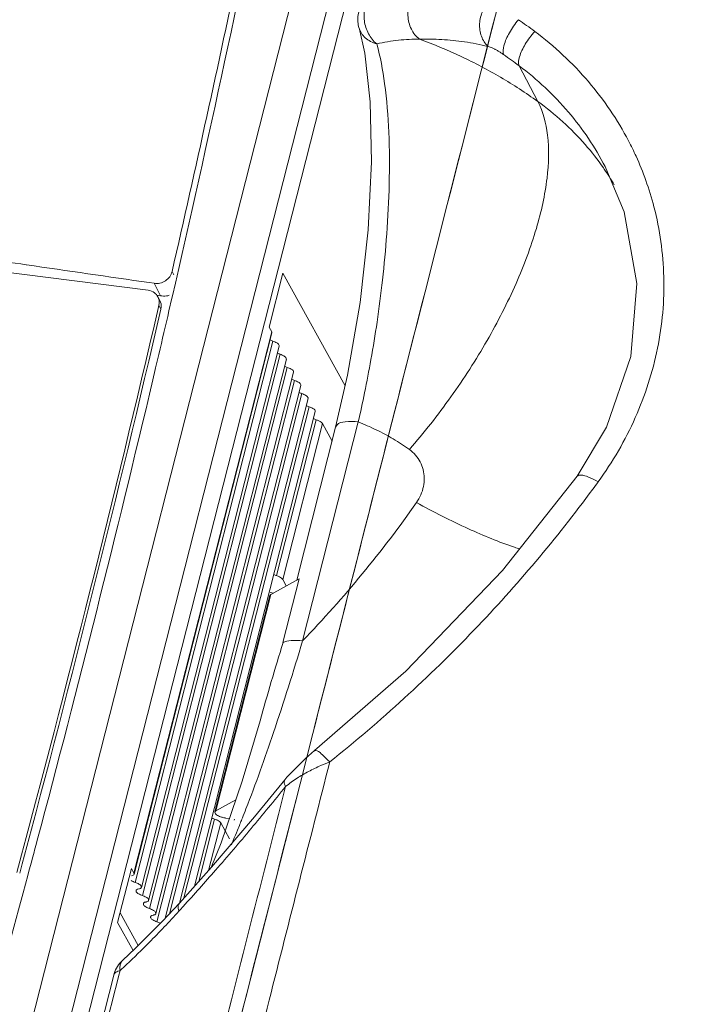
# Model space of a CAD drawing. Header units: millimetres. Extents: x -473 to 23648, y -382 to 1866.
# Tile 145 of 256: x 5774 to 5797, y 684 to 717. Entities that reach past the tile are written whole.
import ezdxf

# ---------------------------------------------------------------- set-up
doc = ezdxf.new("R2010")
doc.units = ezdxf.units.MM
doc.header["$LTSCALE"] = 80
doc.layers.get('0').update_dxf_attribs({"linetype": 'CONTINUOUS'})

msp = doc.modelspace()

# ---------------------------------------------------------------- linework, layer by layer
at = {"linetype": 'Continuous', "lineweight": 0}
for p, q in [((5765.734, 648.082), (5789.866, 742.979)), ((5766.852, 647.555), (5790.983, 742.452)), ((5791.55, 742.441), (5767.355, 647.291)), ((5785.635, 716.619), (5785.634, 716.62)), ((5785.635, 716.619), (5785.824, 715.771)), ((5790.958, 715.355), (5791.578, 714.167)), ((5793.845, 711.953), (5793.821, 712)), ((5778.622, 707.89), (5771.819, 708.758)), ((5779.478, 708.397), (5779.42, 708.508)), ((5782.648, 706.657), (5783.106, 708.457)), ((5783.106, 708.457), (5785.174, 704.709)), ((5778.824, 708.118), (5778.658, 708.142)), ((5779.039, 707.706), (5778.824, 708.118)), ((5779.53, 708.125), (5779.433, 707.701)), ((5778.958, 707.718), (5778.905, 707.726)), ((5779.016, 707.546), (5778.951, 707.671)), ((5779.039, 707.706), (5778.958, 707.718)), ((5779.083, 707.7), (5779.039, 707.706)), ((5779.415, 707.623), (5779.317, 707.201)), ((5779.433, 707.701), (5779.415, 707.623)), ((5778.96, 707.285), (5778.984, 707.388)), ((5778.984, 707.388), (5779.05, 707.263)), ((5782.732, 706.504), (5782.648, 706.657)), ((5782.732, 706.504), (5778.153, 688.497)), ((5782.739, 706.465), (5778.16, 688.458)), ((5782.739, 706.465), (5782.732, 706.504)), ((5778.191, 688.187), (5782.77, 706.194)), ((5782.979, 706.029), (5778.4, 688.022)), ((5778.432, 687.751), (5783.011, 705.758)), ((5778.98, 705.752), (5778.875, 705.305)), ((5783.22, 705.593), (5778.641, 687.586)), ((5778.673, 687.315), (5783.252, 705.322)), ((5778.875, 705.305), (5778.864, 705.256)), ((5778.864, 705.256), (5778.781, 704.907)), ((5783.461, 705.157), (5778.882, 687.15)), ((5785.254, 705.062), (5784.859, 703.333)), ((5778.913, 686.879), (5783.492, 704.886)), ((5783.701, 704.721), (5779.194, 686.996)), ((5779.332, 687.143), (5783.733, 704.45)), ((5783.942, 704.284), (5779.673, 687.496)), ((5779.817, 687.67), (5783.973, 704.014)), ((5784.183, 703.848), (5780.168, 688.062)), ((5782.896, 698.393), (5784.214, 703.578)), ((5784.416, 703.452), (5783.098, 698.267)), ((5784.859, 703.333), (5783.565, 698.242)), ((5785.61, 703.505), (5783.758, 696.222)), ((5784.74, 702.864), (5784.416, 703.452)), ((5793.867, 703.331), (5792.887, 701.697)), ((5783.648, 698.288), (5782.704, 697.766)), ((5783.217, 698.05), (5783.098, 698.267)), ((5783.648, 698.288), (5783.108, 696.164)), ((5782.704, 697.766), (5780.873, 690.563)), ((5782.674, 697.73), (5782.704, 697.766)), ((5782.686, 697.826), (5782.79, 697.813)), ((5782.674, 697.731), (5780.842, 690.529)), ((5787.196, 695.218), (5784.161, 692.571)), ((5782.344, 693.564), (5781.749, 691.557)), ((5784.098, 693.138), (5783.966, 692.619)), ((5783.966, 692.619), (5783.897, 692.345)), ((5784.161, 692.571), (5784.161, 692.571)), ((5783.897, 692.345), (5783.674, 691.466)), ((5781.749, 691.557), (5781.053, 689.505)), ((5783.241, 691.685), (5783.169, 691.597)), ((5783.169, 691.597), (5783.169, 691.597)), ((5783.674, 691.466), (5781.869, 684.358)), ((5781.536, 690.93), (5780.873, 690.563)), ((5780.873, 690.563), (5780.843, 690.528)), ((5780.308, 688.219), (5780.835, 690.29)), ((5781.199, 690.329), (5781.327, 690.313)), ((5781.488, 690.256), (5781.497, 690.291)), ((5781.037, 690.164), (5780.635, 688.584)), ((5781.037, 690.164), (5781.33, 689.633)), ((5781.694, 690.167), (5781.677, 690.127)), ((5781.053, 689.505), (5780.72, 688.679)), ((5774.355, 688.489), (5774.44, 688.807)), ((5777.611, 686.849), (5778.069, 688.65)), ((5778.153, 688.497), (5778.069, 688.65)), ((5778.16, 688.458), (5778.153, 688.497)), ((5779.663, 687.498), (5779.106, 686.901)), ((5778.292, 686.085), (5777.693, 687.172)), ((5778.123, 685.92), (5777.611, 686.849)), ((5779.106, 686.901), (5778.204, 685.996)), ((5778.204, 685.996), (5777.772, 685.59)), ((5777.695, 685.258), (5777.644, 685.059))]:
    msp.add_line(p, q, dxfattribs=at)
for points in [[(5785.824, 715.771), (5786.008, 714.155), (5786.053, 712.161), (5785.942, 709.895), (5785.672, 707.483), (5785.254, 705.062)], [(5793.845, 711.954), (5794.445, 710.501), (5794.872, 708.115), (5794.674, 705.679), (5793.867, 703.331)], [(5792.887, 701.697), (5790.402, 698.567), (5787.196, 695.218)], [(5784.161, 692.571), (5783.855, 692.311), (5783.241, 691.685)], [(5783.169, 691.597), (5782.164, 690.367), (5780.733, 688.693), (5779.663, 687.498)], [(5777.48, 685.1), (5774.027, 671.516), (5770.728, 658.54)]]:
    msp.add_lwpolyline(points, dxfattribs=at)
for centre, radius, start, end in [((5243.636, 831.202), 549.846, 347.06539, 350.42039), ((5780.628, 702.001), 18.108, 53.1878, 55.304), ((5780.731, 701.749), 17.021, 53.0687, 55.2044), ((5785.394, 708.049), 10.382, 19.6531, 24.4312), ((5786.365, 706.805), 9.015, 34.5396, 34.8786), ((5786.39, 706.822), 8.984, 30.6243, 34.5418), ((5529.12, -998.362), 1724.652, 81.680705, 81.817779), ((5778.613, 707.493), 0.381, 19.0814, 27.6256), ((5227.197, 835.39), 566.439, 344.9717, 346.92897), ((5228.445, 834.97), 565.221, 345.01333, 346.94177), ((5778.679, 707.368), 0.381, 19.0814, 27.6256), ((5239.364, 832.157), 554.224, 346.81623, 346.96995), ((5236.522, 832.84), 557.147, 345.10156, 346.72514), ((5756.309, 728.566), 46.058, 323.6494, 324.028), ((5756.179, 722.776), 38.285, 316.0853, 325.0113), ((5905.317, 658.843), 127.78, 163.01832, 164.23332), ((5693.249, 723.174), 94.437, 341.47563, 343.41755), ((5720.262, 714.176), 65.965, 340.25705, 341.43165), ((5787.028, 686.017), 6.615, 110.9624, 113.7114), ((5734.249, 709.156), 51.104, 338.7442, 340.257), ((5786.898, 686.313), 6.292, 113.7118, 117.8745), ((5741.137, 706.497), 43.721, 338.302, 338.7192), ((5781.287, 691.068), 0.744, 250.2278, 254.0023), ((5781.299, 691.107), 0.784, 253.9826, 262.6694), ((5743.984, 705.366), 40.657, 338.0474, 338.2997), ((5748.928, 703.35), 35.318, 337.0561, 337.6636), ((5746.381, 704.398), 38.073, 337.6605, 337.9847), ((5234.021, 833.496), 559.732, 344.97766, 345.10252), ((5750.927, 702.506), 33.149, 336.7771, 337.0523), ((5227.957, 835.185), 566.027, 341.12828, 344.9716), ((5717.213, 744.191), 84.515, 317.62406, 317.76798), ((5778.449, 684.854), 1, 136.9319, 165.7465), ((5758.83, 705.746), 27.851, 312.6377, 313.2267), ((5778.449, 684.854), 1, 132.5916, 136.9087)]:
    msp.add_arc(centre, radius, start, end, dxfattribs=at)
for points, start_tangent, end_tangent in [([(5779.42, 708.508), (5781.68, 718.832), (5783.737, 729.178), (5785.592, 739.542)], (0.223146, 0.974785), (0.166633, 0.986019)), ([(5795.095, 736.413), (5787.214, 705.407), (5784.096, 693.128)], (-0.246442, -0.969157), (-0.246128, -0.969237)), ([(5795.098, 736.423), (5787.217, 705.416), (5784.098, 693.138)], (-0.246442, -0.969157), (-0.246128, -0.969237)), ([(5788.88, 631.164), (5799.097, 666.689), (5808.407, 700.701), (5816.728, 732.632)], (0.282713, 0.959205), (0.246442, 0.969157)), ([(5790.761, 629.593), (5801.146, 665.67), (5810.458, 699.683), (5818.78, 731.611)], (0.283055, 0.959104), (0.246442, 0.969157)), ([(5819.06, 731.11), (5810.166, 697.038), (5800.826, 663.029), (5791.044, 629.087)], (-0.246442, -0.969157), (-0.282983, -0.959125)), ([(5787.65, 716.238), (5787.376, 716.575), (5787.26, 717.027), (5787.329, 717.492)], (-0.800743, 0.599008), (0.343068, 0.939311)), ([(5785.634, 716.62), (5785.599, 716.813), (5785.627, 717.141)], (-0.274763, 0.961512), (0.244406, 0.969673)), ([(5785.84, 717.299), (5785.814, 716.856)], (-0.251902, -0.967753), (0.125558, -0.992086)), ([(5789.919, 716), (5789.706, 716.336), (5789.646, 716.757), (5789.75, 717.181)], (-0.717199, 0.696868), (0.416873, 0.908965)), ([(5785.814, 716.856), (5785.952, 716.42)], (0.125558, -0.992086), (0.470851, -0.882213)), ([(5790.444, 715.726), (5790.453, 716.024), (5790.634, 716.452), (5790.935, 716.889)], (-0.377615, 0.925963), (0.64357, 0.765387)), ([(5786.224, 716.084), (5785.843, 716.287), (5785.635, 716.619)], (-0.95617, 0.292811), (-0.271167, 0.962532)), ([(5785.952, 716.42), (5786.224, 716.084)], (0.470851, -0.882213), (0.77789, -0.6284)), ([(5790.958, 715.354), (5790.97, 715.649), (5791.162, 716.07), (5791.478, 716.498)], (-0.384161, 0.923266), (0.669735, 0.742601)), ([(5794.846, 712.343), (5794.595, 712.857), (5793.261, 714.829), (5791.478, 716.498)], (-0.413581, 0.910467), (-0.800349, 0.599534)), ([(5787.65, 716.238), (5786.951, 716.206), (5786.224, 716.084)], (-0.999803, 0.019873), (-0.975324, -0.220776)), ([(5789.919, 716), (5789.529, 716.087), (5789.143, 716.152), (5788.762, 716.199), (5788.385, 716.227), (5788.014, 716.24), (5787.65, 716.238)], (-0.969952, 0.243297), (-0.999727, -0.023361)), ([(5787.65, 716.238), (5789.032, 715.663), (5790.343, 714.971), (5791.578, 714.167)], (0.939243, -0.343254), (0.811479, -0.584382)), ([(5786.224, 716.084), (5786.488, 714.761), (5786.625, 713.142), (5786.639, 711.42), (5786.558, 709.762), (5786.416, 708.226), (5786.235, 706.83), (5786.032, 705.581), (5785.821, 704.477), (5785.61, 703.505)], (0.272429, -0.962176), (-0.223375, -0.974733)), ([(5790.444, 715.726), (5790.349, 715.79), (5790.257, 715.846), (5790.167, 715.897), (5790.079, 715.941), (5789.996, 715.976), (5789.919, 716)], (-0.821181, 0.570667), (-0.969961, 0.243261)), ([(5793.821, 712), (5792.597, 713.813), (5790.958, 715.355)], (-0.462887, 0.886418), (-0.798902, 0.601461)), ([(5787.309, 702.59), (5788.69, 704.341), (5789.893, 706.214), (5790.856, 708.114), (5791.532, 709.947), (5791.886, 711.621), (5791.902, 713.052), (5791.578, 714.167)], (0.657277, 0.753649), (-0.462963, 0.886378)), ([(5791.578, 714.167), (5793.156, 712.733), (5793.76, 711.959)], (0.811479, -0.584382), (0.57184, -0.820365)), ([(5793.584, 701.511), (5794.82, 703.65), (5795.559, 705.958), (5795.768, 708.333), (5795.441, 710.662), (5795.171, 711.541)], (0.587211, 0.809434), (-0.336292, 0.941758)), ([(5774.575, 708.734), (5771.611, 709.157)], (-0.989821, 0.142321), (-0.990067, 0.140596)), ([(5778.824, 708.118), (5779.018, 708.125), (5779.201, 708.203), (5779.342, 708.338)], (0.989463, -0.144784), (0.581535, 0.813521)), ([(5779.342, 708.338), (5779.42, 708.508)], (0.581535, 0.813521), (0.223146, 0.974785)), ([(5778.951, 707.67), (5778.841, 707.801), (5778.622, 707.89)], (-0.463215, 0.886246), (-0.99195, 0.126632)), ([(5778.984, 707.388), (5778.974, 707.618)], (0.225906, 0.974149), (-0.326365, 0.945244)), ([(5779.324, 707.72), (5779.278, 707.707), (5779.083, 707.7)], (-0.953194, -0.302358), (-0.989445, 0.14491)), ([(5779.05, 707.263), (5779.039, 707.492)], (0.225906, 0.974149), (-0.326365, 0.945244)), ([(5782.679, 706.233), (5782.77, 706.194)], (0.892639, -0.450773), (0.949262, -0.314487)), ([(5782.972, 706.068), (5782.9, 706.136), (5782.77, 706.194)], (-0.335676, 0.941978), (-0.949262, 0.314487)), ([(5782.976, 706.029), (5782.972, 706.068)], (0.162819, 0.986656), (-0.335676, 0.941978)), ([(5782.92, 705.797), (5783.011, 705.758)], (0.892639, -0.450773), (0.949262, -0.314487)), ([(5783.213, 705.632), (5783.14, 705.7), (5783.011, 705.758)], (-0.335676, 0.941978), (-0.949262, 0.314487)), ([(5783.217, 705.593), (5783.213, 705.632)], (0.162819, 0.986656), (-0.335676, 0.941978)), ([(5783.16, 705.361), (5783.252, 705.322)], (0.892639, -0.450773), (0.949262, -0.314487)), ([(5783.454, 705.196), (5783.381, 705.264), (5783.252, 705.322)], (-0.335676, 0.941978), (-0.949262, 0.314487)), ([(5783.457, 705.157), (5783.454, 705.196)], (0.162819, 0.986656), (-0.335676, 0.941978)), ([(5783.401, 704.925), (5783.492, 704.886)], (0.892639, -0.450773), (0.949262, -0.314487)), ([(5783.694, 704.76), (5783.621, 704.827), (5783.492, 704.886)], (-0.335676, 0.941978), (-0.949262, 0.314487)), ([(5783.698, 704.721), (5783.694, 704.76)], (0.162819, 0.986656), (-0.335676, 0.941978)), ([(5783.642, 704.489), (5783.733, 704.45)], (0.892639, -0.450773), (0.949262, -0.314487)), ([(5783.935, 704.324), (5783.862, 704.391), (5783.733, 704.45)], (-0.335676, 0.941978), (-0.949262, 0.314487)), ([(5783.939, 704.285), (5783.935, 704.324)], (0.162819, 0.986656), (-0.335676, 0.941978)), ([(5783.882, 704.052), (5783.973, 704.014)], (0.892639, -0.450773), (0.949262, -0.314487)), ([(5784.175, 703.888), (5784.103, 703.955), (5783.973, 704.014)], (-0.335676, 0.941978), (-0.949262, 0.314487)), ([(5784.179, 703.849), (5784.175, 703.888)], (0.162819, 0.986656), (-0.335676, 0.941978)), ([(5784.123, 703.616), (5784.214, 703.578)], (0.892639, -0.450773), (0.949262, -0.314487)), ([(5784.416, 703.452), (5784.375, 703.497), (5784.305, 703.541), (5784.214, 703.578)], (-0.483107, 0.875562), (-0.949262, 0.314487)), ([(5785.61, 703.505), (5785.174, 703.511), (5784.905, 703.408), (5784.868, 703.331)], (-0.99195, 0.126629), (-0.253032, -0.967458)), ([(5785.61, 703.505), (5786.206, 703.246), (5786.774, 702.941), (5787.309, 702.59)], (0.933154, -0.359476), (0.811479, -0.584382)), ([(5787.309, 702.59), (5787.515, 702.403), (5787.67, 702.176), (5787.768, 701.919), (5787.805, 701.643), (5787.779, 701.36), (5787.69, 701.082), (5787.544, 700.823)], (0.811479, -0.584382), (-0.572905, -0.819622)), ([(5792.887, 701.697), (5793.014, 701.737), (5793.261, 701.673), (5793.584, 701.511)], (0.61015, 0.792286), (0.861371, -0.507977)), ([(5784.661, 692.194), (5789.466, 696.587), (5793.405, 701.266)], (0.780509, 0.625145), (0.592723, 0.805406)), ([(5787.544, 700.823), (5789.274, 699.952), (5790.807, 699.335), (5790.973, 699.281)], (0.8775, -0.479577), (0.952556, -0.304363)), ([(5782.805, 698.431), (5782.896, 698.393)], (0.894912, -0.446242), (0.949262, -0.314487)), ([(5783.098, 698.267), (5783.057, 698.312), (5782.987, 698.356), (5782.896, 698.393)], (-0.483107, 0.875562), (-0.949262, 0.314487)), ([(5783.758, 696.222), (5783.377, 696.234), (5783.108, 696.165)], (-0.991949, 0.126636), (-0.874893, -0.484315)), ([(5784.163, 692.567), (5784.242, 692.561), (5784.421, 692.431), (5784.661, 692.194)], (0.931394, 0.364013), (0.6802, -0.733027)), ([(5784.661, 692.194), (5782.648, 684.268), (5780.462, 675.655), (5778.098, 666.341), (5775.557, 656.328), (5772.839, 645.609)], (-0.246172, -0.969226), (-0.24575, -0.969333)), ([(5783.576, 691.653), (5783.956, 691.875)], (0.840879, 0.541223), (0.883448, 0.468528)), ([(5783.173, 691.594), (5783.148, 691.535), (5783.194, 691.375)], (-0.584945, -0.811073), (0.450802, -0.892624)), ([(5783.194, 691.375), (5783.576, 691.653)], (0.770296, 0.637687), (0.840879, 0.541223)), ([(5783.194, 691.375), (5780.689, 681.509), (5777.918, 670.592), (5774.882, 658.631), (5771.581, 645.613)], (-0.246151, -0.969232), (-0.245807, -0.969319)), ([(5783.674, 691.466), (5779.476, 674.929), (5771.995, 645.437)], (-0.246115, -0.969241), (-0.245741, -0.969335)), ([(5779.79, 687.385), (5780.868, 688.595), (5782.049, 689.978), (5783.194, 691.375)], (0.672135, 0.740429), (0.625472, 0.780246)), ([(5780.744, 690.328), (5780.835, 690.29)], (0.894912, -0.446242), (0.949262, -0.314487)), ([(5781.037, 690.164), (5780.996, 690.209), (5780.926, 690.253), (5780.835, 690.29)], (-0.483107, 0.875562), (-0.949262, 0.314487)), ([(5780.845, 690.527), (5780.843, 690.507), (5780.903, 690.434), (5781.036, 690.368)], (-0.293714, -0.955893), (0.940873, -0.33876)), ([(5778.071, 688.406), (5778.131, 688.424)], (0.987981, 0.154577), (0.857107, 0.515139)), ([(5778.131, 688.424), (5778.159, 688.456), (5778.16, 688.458)], (0.857107, 0.515139), (0.232047, 0.972705)), ([(5778.063, 688.246), (5778.191, 688.187)], (0.875086, -0.483967), (0.949262, -0.314487)), ([(5778.191, 688.187), (5778.321, 688.129), (5778.393, 688.061), (5778.397, 688.022)], (0.949262, -0.314487), (-0.162819, -0.986656)), ([(5778.233, 687.936), (5778.226, 687.917)], (-0.536132, -0.844134), (-0.162819, -0.986656)), ([(5778.312, 687.969), (5778.233, 687.936)], (-0.987981, -0.154577), (-0.536132, -0.844134)), ([(5778.336, 687.974), (5778.312, 687.969)], (-0.977653, -0.210226), (-0.987981, -0.154577)), ([(5778.397, 688.022), (5778.39, 688.003), (5778.336, 687.974)], (-0.162819, -0.986656), (-0.977653, -0.210226)), ([(5778.226, 687.917), (5778.23, 687.878), (5778.304, 687.809)], (-0.162819, -0.986656), (0.875086, -0.483967)), ([(5778.304, 687.809), (5778.432, 687.751)], (0.875086, -0.483967), (0.949262, -0.314487)), ([(5778.432, 687.751), (5778.561, 687.693), (5778.634, 687.625), (5778.638, 687.586)], (0.949262, -0.314487), (-0.162819, -0.986656)), ([(5778.467, 687.481), (5778.471, 687.442), (5778.545, 687.373)], (-0.162819, -0.986656), (0.875086, -0.483967)), ([(5778.474, 687.5), (5778.467, 687.481)], (-0.536132, -0.844134), (-0.162819, -0.986656)), ([(5778.552, 687.533), (5778.474, 687.5)], (-0.987981, -0.154577), (-0.536132, -0.844134)), ([(5778.545, 687.373), (5778.673, 687.315)], (0.875086, -0.483967), (0.949262, -0.314487)), ([(5778.577, 687.538), (5778.552, 687.533)], (-0.977653, -0.210226), (-0.987981, -0.154577)), ([(5778.638, 687.586), (5778.631, 687.567), (5778.577, 687.538)], (-0.162819, -0.986656), (-0.977653, -0.210226)), ([(5778.673, 687.315), (5778.802, 687.257), (5778.875, 687.189), (5778.878, 687.15)], (0.949262, -0.314487), (-0.162819, -0.986656)), ([(5779.666, 687.496), (5779.626, 687.422), (5779.647, 687.228)], (-0.656731, -0.754125), (0.314075, -0.949398)), ([(5777.904, 685.453), (5778.66, 686.189), (5779.647, 687.228)], (0.728668, 0.684867), (0.673994, 0.738737)), ([(5778.707, 687.044), (5778.711, 687.005), (5778.785, 686.937)], (-0.162819, -0.986656), (0.875086, -0.483967)), ([(5778.715, 687.064), (5778.707, 687.044)], (-0.536132, -0.844134), (-0.162819, -0.986656)), ([(5778.793, 687.097), (5778.715, 687.064)], (-0.987981, -0.154577), (-0.536132, -0.844134)), ([(5778.785, 686.937), (5778.913, 686.879)], (0.875086, -0.483967), (0.949262, -0.314487)), ([(5778.817, 687.102), (5778.793, 687.097)], (-0.977653, -0.210226), (-0.987981, -0.154577)), ([(5778.878, 687.15), (5778.871, 687.131), (5778.817, 687.102)], (-0.162819, -0.986656), (-0.977653, -0.210226)), ([(5778.913, 686.879), (5779.031, 686.827)], (0.949262, -0.314487), (0.879285, -0.476295)), ([(5777.772, 685.59), (5777.7, 685.468), (5777.695, 685.258)], (-0.727955, -0.685625), (0.135914, -0.990721)), ([(5777.644, 685.059), (5776.493, 680.531), (5775.392, 676.201), (5774.406, 672.318), (5773.503, 668.766), (5772.615, 665.271), (5771.703, 661.681), (5770.781, 658.054), (5769.871, 654.473), (5768.99, 651.004), (5768.097, 647.49)], (-0.246347, -0.969182), (-0.246175, -0.969225)), ([(5777.55, 685.195), (5777.481, 685.103), (5777.48, 685.1)], (-0.801338, -0.598212), (-0.239081, -0.971)), ([(5777.695, 685.258), (5777.55, 685.195)], (-0.963282, -0.268492), (-0.801338, -0.598212)), ([(5781.869, 684.358), (5779.478, 674.938), (5771.997, 645.446)], (-0.246061, -0.969254), (-0.245741, -0.969335))]:
    msp.add_spline(points, degree=3, dxfattribs=dict(at, start_tangent=start_tangent, end_tangent=end_tangent))

doc.saveas('drawing.dxf')
